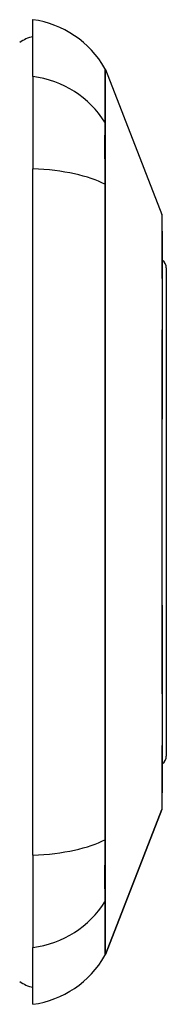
# Model space of a CAD drawing. Header units: inches. Extents: x 17 to 238, y 16 to 150.
# Tile 5 of 15: x 84.662 to 84.837, y 61.098 to 62.279. Entities that reach past the tile are written whole.
import ezdxf

# ---------------------------------------------------------------- set-up
doc = ezdxf.new("R2010")
doc.units = ezdxf.units.IN
doc.header["$MEASUREMENT"] = 0
doc.layers.add('Visible Edges(ANSI)', color=7, linetype='Continuous', lineweight=25)
doc.layers.add('Visible Tangent Edges(ANSI)', color=7, linetype='Continuous', lineweight=25)

msp = doc.modelspace()

# ---------------------------------------------------------------- linework, layer by layer
at = {"layer": 'Visible Edges(ANSI)'}
for p, q in [((84.6775, 62.2112), (84.6775, 62.2793)), ((84.6775, 62.2112), (84.6775, 62.1005)), ((84.7644, 62.2195), (84.832, 62.0456)), ((84.6775, 61.2769), (84.6775, 62.1005)), ((84.8373, 61.9814), (84.8373, 61.396)), ((84.832, 61.3318), (84.7644, 61.1579)), ((84.6775, 61.2769), (84.6775, 61.1662)), ((84.6775, 61.0982), (84.6775, 61.1662))]:
    msp.add_line(p, q, dxfattribs=at)
at = {"layer": 'Visible Edges(ANSI)', "flags": 128}
msp.add_lwpolyline([(84.8324, 61.3336), (84.8324, 61.334), (84.8324, 61.3353), (84.8324, 61.3374), (84.8324, 61.3404), (84.8324, 61.3442), (84.8324, 61.3489), (84.8324, 61.3543), (84.8324, 61.3606), (84.8325, 61.3676), (84.8325, 61.3755), (84.8325, 61.3841), (84.8325, 61.3934), (84.8325, 61.4035), (84.8326, 61.4142), (84.8326, 61.4256), (84.8326, 61.4376), (84.8326, 61.4502), (84.8326, 61.4634), (84.8325, 61.4771), (84.8325, 61.4913), (84.8325, 61.506), (84.8325, 61.5212), (84.8325, 61.5369), (84.8324, 61.5529), (84.8324, 61.5692), (84.8324, 61.5858), (84.8324, 61.6026), (84.8324, 61.6196), (84.8324, 61.6367), (84.8324, 61.6541), (84.8324, 61.6715), (84.8324, 61.689), (84.8324, 61.7065), (84.8324, 61.7239), (84.8324, 61.7412), (84.8324, 61.7583), (84.8324, 61.7753), (84.8324, 61.7922), (84.8324, 61.8088), (84.8324, 61.8251), (84.8325, 61.8411), (84.8325, 61.8567), (84.8325, 61.8719), (84.8325, 61.8865), (84.8325, 61.9007), (84.8326, 61.9144), (84.8326, 61.9276), (84.8326, 61.9402), (84.8326, 61.9521), (84.8326, 61.9634), (84.8325, 61.9741), (84.8325, 61.9841), (84.8325, 61.9934), (84.8325, 62.0019), (84.8325, 62.0097), (84.8324, 62.0168), (84.8324, 62.0231), (84.8324, 62.0286), (84.8324, 62.0332), (84.8324, 62.037), (84.8324, 62.04), (84.8324, 62.0421), (84.8324, 62.0434), (84.8324, 62.0438)], dxfattribs=at)
at = {"layer": 'Visible Edges(ANSI)'}
for centre, radius, start, end in [((84.6612, 62.1623), 0.1181, 29.7291, 82.0587), ((84.6854, 62.2202), 0.0394, 101.537, 126.8699), ((84.7552, 62.216), 0.00984, 21.2505, 29.7291), ((84.8274, 62.0438), 0.00492, 0.2088, 21.2505), ((84.8255, 61.9814), 0.0118, 0, 53.3493), ((84.8255, 61.396), 0.0118, 306.6507, 0), ((84.8274, 61.3336), 0.00492, 338.7495, 359.7912), ((84.7552, 61.1614), 0.00984, 330.2709, 338.7495), ((84.6612, 61.2151), 0.1181, 277.9413, 330.2709), ((84.6854, 61.1572), 0.0394, 233.1301, 258.463)]:
    msp.add_arc(centre, radius, start, end, dxfattribs=at)
at = {"layer": 'Visible Tangent Edges(ANSI)'}
for p, q in [((84.7644, 62.1542), (84.7644, 62.1544)), ((84.7644, 62.0807), (84.7644, 62.0811)), ((84.7644, 61.1579), (84.832, 61.3318)), ((84.7644, 61.2963), (84.7644, 61.2967)), ((84.7644, 61.223), (84.7644, 61.2232))]:
    msp.add_line(p, q, dxfattribs=at)
at = {"layer": 'Visible Tangent Edges(ANSI)', "flags": 128}
for points in [[(84.7637, 62.2209), (84.7637, 62.2207), (84.7637, 62.2204), (84.7637, 62.2198), (84.7637, 62.219), (84.7637, 62.218), (84.7637, 62.2168), (84.7637, 62.2153), (84.7637, 62.2136), (84.7637, 62.2117), (84.7637, 62.2096), (84.7637, 62.2072), (84.7637, 62.2046), (84.7637, 62.2018), (84.7637, 62.1988), (84.7636, 62.1955), (84.7636, 62.192), (84.7636, 62.1883), (84.7636, 62.1844), (84.7636, 62.1803), (84.7636, 62.1759), (84.7636, 62.1713), (84.7635, 62.1665), (84.7635, 62.1615), (84.7635, 62.1563)], [(84.7644, 62.1544), (84.7644, 62.1596), (84.7644, 62.1647), (84.7644, 62.1695), (84.7644, 62.1741), (84.7644, 62.1785), (84.7644, 62.1827), (84.7644, 62.1866), (84.7644, 62.1904), (84.7644, 62.1939), (84.7644, 62.1972), (84.7644, 62.2002), (84.7644, 62.2031), (84.7644, 62.2057), (84.7644, 62.2081), (84.7644, 62.2103), (84.7644, 62.2122), (84.7644, 62.2139), (84.7644, 62.2154), (84.7644, 62.2167), (84.7644, 62.2177), (84.7644, 62.2185), (84.7644, 62.2191), (84.7644, 62.2194), (84.7644, 62.2195)], [(84.7635, 62.1563), (84.7635, 62.1548), (84.7635, 62.1531), (84.7635, 62.1512), (84.7635, 62.1492), (84.7635, 62.147), (84.7635, 62.1447), (84.7635, 62.1422), (84.7634, 62.1396), (84.7634, 62.1369), (84.7634, 62.134), (84.7634, 62.131), (84.7634, 62.1278), (84.7634, 62.1245), (84.7634, 62.1211), (84.7634, 62.1176), (84.7634, 62.114), (84.7635, 62.1103), (84.7635, 62.1065), (84.7635, 62.1025), (84.7635, 62.0985), (84.7635, 62.0945), (84.7635, 62.0903), (84.7635, 62.0861), (84.7635, 62.0818)], [(84.7644, 62.0811), (84.7644, 62.0853), (84.7644, 62.0894), (84.7644, 62.0935), (84.7644, 62.0975), (84.7644, 62.1014), (84.7644, 62.1052), (84.7644, 62.1089), (84.7644, 62.1126), (84.7644, 62.1161), (84.7644, 62.1195), (84.7644, 62.1229), (84.7644, 62.1261), (84.7644, 62.1292), (84.7644, 62.1321), (84.7644, 62.135), (84.7644, 62.1377), (84.7644, 62.1403), (84.7644, 62.1427), (84.7644, 62.145), (84.7644, 62.1471), (84.7644, 62.1491), (84.7644, 62.151), (84.7644, 62.1527), (84.7644, 62.1542)], [(84.7635, 62.0818), (84.7635, 62.0501), (84.7636, 62.0181), (84.7636, 61.9858), (84.7636, 61.9533), (84.7637, 61.9205), (84.7637, 61.8875), (84.7637, 61.8544), (84.7637, 61.8212), (84.7637, 61.7879), (84.7637, 61.7546), (84.7637, 61.7213), (84.7637, 61.688), (84.7637, 61.6547), (84.7637, 61.6214), (84.7637, 61.5882), (84.7637, 61.555), (84.7637, 61.522), (84.7637, 61.4891), (84.7637, 61.4563), (84.7636, 61.4237), (84.7636, 61.3913), (84.7636, 61.3592), (84.7635, 61.3273), (84.7635, 61.2956)], [(84.7644, 61.2967), (84.7644, 61.3283), (84.7644, 61.3601), (84.7644, 61.3921), (84.7644, 61.4244), (84.7644, 61.4569), (84.7644, 61.4896), (84.7644, 61.5224), (84.7644, 61.5553), (84.7644, 61.5884), (84.7644, 61.6216), (84.7644, 61.6548), (84.7644, 61.688), (84.7644, 61.7212), (84.7644, 61.7544), (84.7644, 61.7877), (84.7644, 61.8209), (84.7644, 61.854), (84.7644, 61.887), (84.7644, 61.9199), (84.7644, 61.9526), (84.7644, 61.985), (84.7644, 62.0172), (84.7644, 62.0491), (84.7644, 62.0807)], [(84.832, 62.0456), (84.832, 62.0454), (84.832, 62.045), (84.832, 62.0442), (84.832, 62.0432), (84.832, 62.0419), (84.8321, 62.0402), (84.8321, 62.0383), (84.8321, 62.0361), (84.8321, 62.0336), (84.8321, 62.0307), (84.8321, 62.0276), (84.8322, 62.0243), (84.8322, 62.0206), (84.8322, 62.0167), (84.8322, 62.0125), (84.8322, 62.008), (84.8323, 62.0033), (84.8323, 61.9983), (84.8323, 61.9931), (84.8323, 61.9876), (84.8323, 61.9819), (84.8324, 61.9759), (84.8324, 61.9697), (84.8324, 61.9633)], [(84.8324, 61.9633), (84.8324, 61.9615), (84.8324, 61.9597), (84.8324, 61.9579), (84.8324, 61.9561), (84.8324, 61.9542), (84.8324, 61.9524), (84.8324, 61.9505), (84.8324, 61.9486), (84.8324, 61.9467), (84.8324, 61.9448), (84.8324, 61.9428), (84.8324, 61.9409), (84.8324, 61.9389), (84.8324, 61.9369), (84.8324, 61.9349), (84.8324, 61.9329), (84.8324, 61.9309), (84.8324, 61.9288), (84.8324, 61.9268), (84.8324, 61.9247), (84.8324, 61.9226), (84.8324, 61.9205), (84.8324, 61.9184), (84.8324, 61.9163)], [(84.8324, 61.9163), (84.8324, 61.9001), (84.8323, 61.8832), (84.8323, 61.8656), (84.8322, 61.8475), (84.8322, 61.8288), (84.8322, 61.8096), (84.8321, 61.7901), (84.8321, 61.7703), (84.8321, 61.7502), (84.832, 61.7299), (84.832, 61.7094), (84.832, 61.6887), (84.832, 61.6681), (84.832, 61.6475), (84.8321, 61.6272), (84.8321, 61.607), (84.8321, 61.5871), (84.8322, 61.5676), (84.8322, 61.5484), (84.8322, 61.5297), (84.8323, 61.5116), (84.8323, 61.4941), (84.8324, 61.4772), (84.8324, 61.4611)], [(84.8324, 61.4611), (84.8324, 61.459), (84.8324, 61.4569), (84.8324, 61.4548), (84.8324, 61.4527), (84.8324, 61.4507), (84.8324, 61.4486), (84.8324, 61.4466), (84.8324, 61.4445), (84.8324, 61.4425), (84.8324, 61.4405), (84.8324, 61.4385), (84.8324, 61.4366), (84.8324, 61.4346), (84.8324, 61.4327), (84.8324, 61.4307), (84.8324, 61.4288), (84.8324, 61.4269), (84.8324, 61.4251), (84.8324, 61.4232), (84.8324, 61.4213), (84.8324, 61.4195), (84.8324, 61.4177), (84.8324, 61.4159), (84.8324, 61.4141)], [(84.8324, 61.4141), (84.8324, 61.4076), (84.8324, 61.4014), (84.8323, 61.3954), (84.8323, 61.3897), (84.8323, 61.3841), (84.8323, 61.3789), (84.8323, 61.3739), (84.8322, 61.3692), (84.8322, 61.3647), (84.8322, 61.3606), (84.8322, 61.3567), (84.8322, 61.353), (84.8321, 61.3497), (84.8321, 61.3466), (84.8321, 61.3438), (84.8321, 61.3413), (84.8321, 61.3391), (84.8321, 61.3372), (84.832, 61.3355), (84.832, 61.3342), (84.832, 61.3332), (84.832, 61.3324), (84.832, 61.332), (84.832, 61.3318)], [(84.7635, 61.2956), (84.7635, 61.2913), (84.7635, 61.2871), (84.7635, 61.2829), (84.7635, 61.2789), (84.7635, 61.2749), (84.7635, 61.271), (84.7635, 61.2671), (84.7634, 61.2634), (84.7634, 61.2598), (84.7634, 61.2563), (84.7634, 61.2529), (84.7634, 61.2496), (84.7634, 61.2464), (84.7634, 61.2434), (84.7634, 61.2405), (84.7634, 61.2378), (84.7635, 61.2352), (84.7635, 61.2327), (84.7635, 61.2304), (84.7635, 61.2282), (84.7635, 61.2262), (84.7635, 61.2243), (84.7635, 61.2227), (84.7635, 61.2211)], [(84.7644, 61.2232), (84.7644, 61.2247), (84.7644, 61.2264), (84.7644, 61.2283), (84.7644, 61.2303), (84.7644, 61.2324), (84.7644, 61.2347), (84.7644, 61.2372), (84.7644, 61.2397), (84.7644, 61.2424), (84.7644, 61.2453), (84.7644, 61.2482), (84.7644, 61.2513), (84.7644, 61.2545), (84.7644, 61.2579), (84.7644, 61.2613), (84.7644, 61.2648), (84.7644, 61.2685), (84.7644, 61.2722), (84.7644, 61.276), (84.7644, 61.2799), (84.7644, 61.2839), (84.7644, 61.288), (84.7644, 61.2921), (84.7644, 61.2963)], [(84.7635, 61.2211), (84.7635, 61.2159), (84.7635, 61.2109), (84.7636, 61.2061), (84.7636, 61.2016), (84.7636, 61.1972), (84.7636, 61.193), (84.7636, 61.1891), (84.7636, 61.1854), (84.7636, 61.1819), (84.7637, 61.1787), (84.7637, 61.1756), (84.7637, 61.1728), (84.7637, 61.1702), (84.7637, 61.1678), (84.7637, 61.1657), (84.7637, 61.1638), (84.7637, 61.1621), (84.7637, 61.1606), (84.7637, 61.1594), (84.7637, 61.1584), (84.7637, 61.1576), (84.7637, 61.157), (84.7637, 61.1567), (84.7637, 61.1566)], [(84.7644, 61.1579), (84.7644, 61.158), (84.7644, 61.1583), (84.7644, 61.1589), (84.7644, 61.1597), (84.7644, 61.1607), (84.7644, 61.162), (84.7644, 61.1635), (84.7644, 61.1652), (84.7644, 61.1671), (84.7644, 61.1693), (84.7644, 61.1717), (84.7644, 61.1743), (84.7644, 61.1772), (84.7644, 61.1802), (84.7644, 61.1835), (84.7644, 61.187), (84.7644, 61.1908), (84.7644, 61.1948), (84.7644, 61.1989), (84.7644, 61.2033), (84.7644, 61.2079), (84.7644, 61.2128), (84.7644, 61.2178), (84.7644, 61.223)]]:
    msp.add_lwpolyline(points, dxfattribs=at)
at = {"layer": 'Visible Tangent Edges(ANSI)'}
msp.add_arc((84.8274, 61.3336), 0.00492, 338.7495, 359.7912, dxfattribs=at)
for centre, major_axis, ratio, start_param, end_param in [((84.6612, 62.1004), (0.1181, 0), 0.946806, 0.522838, 1.432195), ((84.755, 62.1516), (0.00984, -0.00009), 0.948405, 0.290838, 0.531485), ((84.6612, 62.0628), (0.1181, 0), 0.321806, 0.522838, 1.432195), ((84.755, 62.0802), (0.00984, 0.00003), 0.317047, 0.281217, 0.521863), ((84.8255, 61.9814), (0.0118, 0), 0.97182, 0, 0.931061), ((84.8255, 61.396), (0.0118, 0), 0.97182, 5.352125, 6.283185), ((84.6612, 61.3146), (0.1181, 0), 0.321806, 4.850991, 5.760348), ((84.755, 61.2972), (0.00984, -0.00003), 0.317047, 5.761322, 6.001968), ((84.6612, 61.277), (0.1181, 0), 0.946806, 4.850991, 5.760348), ((84.755, 61.2258), (0.00984, 0.00009), 0.948405, 5.751701, 5.992347)]:
    msp.add_ellipse(centre, major_axis=major_axis, ratio=ratio, start_param=start_param, end_param=end_param, dxfattribs=at)

doc.saveas('drawing.dxf')
